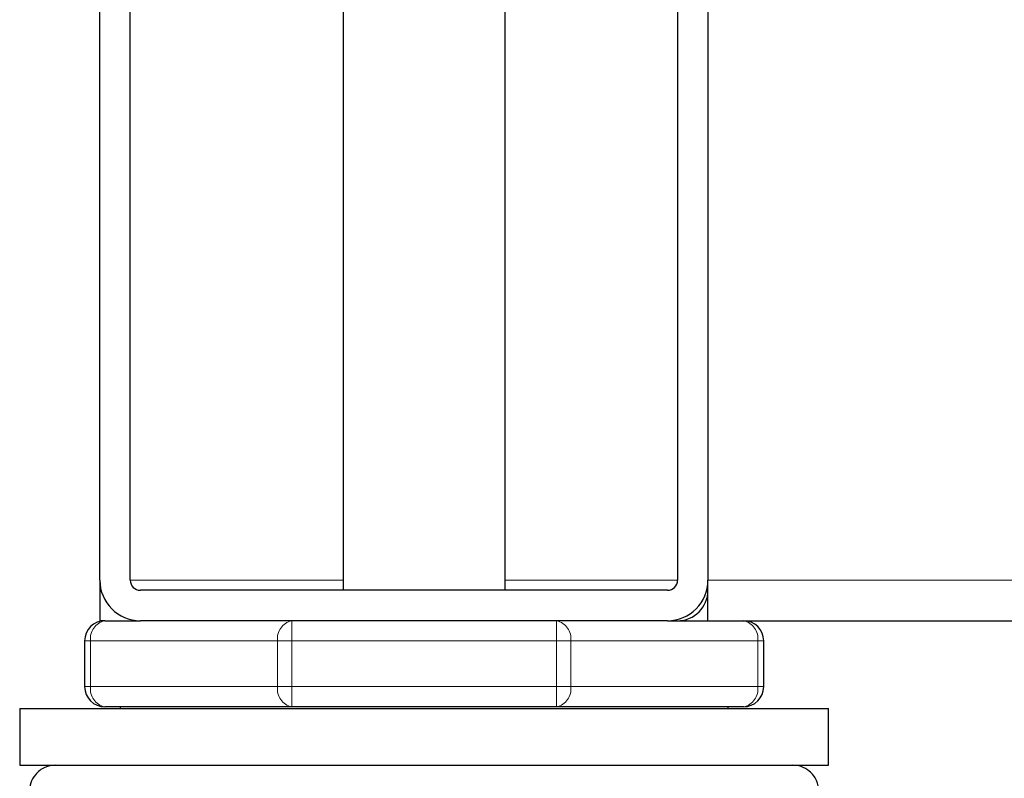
# Model space of a CAD drawing. Header units: millimetres. Extents: x 18 to 260, y 57 to 148.
# Tile 24 of 80: x 99.13 to 101.07, y 59.49 to 60.99. Entities that reach past the tile are written whole.
import ezdxf

# ---------------------------------------------------------------- set-up
doc = ezdxf.new("R2010")
doc.units = ezdxf.units.MM
doc.linetypes.add('PHANTOM', pattern=[12.7, 6.35, -1.27, 1.27, -1.27, 1.27, -1.27])

msp = doc.modelspace()

# ---------------------------------------------------------------- linework, layer by layer
at = {"color": 7, "linetype": 'Continuous', "lineweight": 25}
for p, q in [((99.7667, 61.3396), (99.7667, 59.8596)), ((100.0867, 59.8596), (100.0867, 61.3396)), ((99.2867, 59.8796), (99.2867, 61.3196)), ((99.3467, 59.8796), (99.3467, 61.3196)), ((100.4267, 61.3196), (100.4267, 59.8796)), ((100.4867, 61.3196), (100.4867, 59.8796)), ((99.2867, 59.8796), (99.2867, 59.7996)), ((100.4867, 59.7996), (100.4867, 59.8796)), ((100.4067, 59.8596), (99.3667, 59.8596)), ((99.2967, 59.7996), (99.2867, 59.7996)), ((99.2967, 59.7996), (99.3667, 59.7996)), ((100.4067, 59.7996), (99.3667, 59.7996)), ((100.4067, 59.7996), (100.4867, 59.7996)), ((100.4867, 59.7996), (124.2067, 59.7996)), ((99.2567, 59.7596), (99.2567, 59.6696)), ((100.5967, 59.6696), (100.5967, 59.7596)), ((99.6657, 59.6296), (99.2967, 59.6296)), ((99.3267, 59.6296), (99.3267, 59.6262)), ((100.1876, 59.6296), (99.6657, 59.6296)), ((100.5567, 59.6296), (100.1876, 59.6296)), ((100.5267, 59.6262), (100.5267, 59.6296)), ((99.1286, 59.6262), (99.1286, 59.5146)), ((99.1286, 59.6262), (100.7248, 59.6262)), ((100.7248, 59.5146), (100.7248, 59.6262)), ((99.1286, 59.5146), (100.7248, 59.5146))]:
    msp.add_line(p, q, dxfattribs=at)
at = {"color": 8, "linetype": 'PHANTOM', "lineweight": 18}
for p, q in [((99.7667, 59.8796), (99.3467, 59.8796)), ((100.4267, 59.8796), (100.0867, 59.8796)), ((100.4867, 59.8796), (124.2067, 59.8796)), ((99.6657, 59.7596), (99.6657, 59.7996)), ((100.1876, 59.7996), (100.1876, 59.7596)), ((99.2684, 59.7596), (99.2567, 59.7596)), ((99.2684, 59.6696), (99.2684, 59.7596)), ((99.2684, 59.7596), (99.6374, 59.7596)), ((99.6374, 59.7596), (99.6374, 59.6696)), ((99.6657, 59.7596), (99.6374, 59.7596)), ((99.6657, 59.6696), (99.6657, 59.7596)), ((99.6657, 59.7596), (100.1876, 59.7596)), ((100.1876, 59.7596), (100.1876, 59.6696)), ((100.2159, 59.7596), (100.1876, 59.7596)), ((100.2159, 59.6696), (100.2159, 59.7596)), ((100.2159, 59.7596), (100.585, 59.7596)), ((100.585, 59.7596), (100.585, 59.6696)), ((100.5967, 59.7596), (100.585, 59.7596)), ((99.2684, 59.6696), (99.2567, 59.6696)), ((99.2684, 59.6696), (99.6374, 59.6696)), ((99.6657, 59.6696), (99.6374, 59.6696)), ((99.6657, 59.6696), (100.1876, 59.6696)), ((99.6657, 59.6296), (99.6657, 59.6696)), ((100.2159, 59.6696), (100.1876, 59.6696)), ((100.1876, 59.6696), (100.1876, 59.6296)), ((100.2159, 59.6696), (100.585, 59.6696)), ((100.5967, 59.6696), (100.585, 59.6696))]:
    msp.add_line(p, q, dxfattribs=at)
at = {"color": 7, "linetype": 'Continuous', "lineweight": 25}
for centre, radius, start, end in [((99.3667, 59.8796), 0.08, 180, 270), ((99.3667, 59.8796), 0.02, 180, 270), ((100.4067, 59.8796), 0.02, 270, 0), ((100.4067, 59.8796), 0.08, 270, 0), ((100.4267, 59.8596), 0.06, 270, 0), ((99.2967, 59.7596), 0.04, 90, 180), ((100.5567, 59.7596), 0.04, 0, 90), ((99.2967, 59.6696), 0.04, 180, 270), ((100.5567, 59.6696), 0.04, 270, 360)]:
    msp.add_arc(centre, radius, start, end, dxfattribs=at)
at = {"color": 8, "linetype": 'PHANTOM', "lineweight": 18}
for centre, start, end in [((99.3038, 59.7646), 101.4218, 188.0495), ((99.6728, 59.7646), 101.4217, 188.0495), ((100.1806, 59.7646), 351.9505, 78.5783), ((100.5496, 59.7646), 351.9504, 78.5783), ((99.3038, 59.6646), 171.9506, 258.5782), ((99.6728, 59.6646), 171.9505, 258.5782), ((100.1806, 59.6646), 281.4217, 8.0495), ((100.5496, 59.6646), 281.4218, 8.0496)]:
    msp.add_arc(centre, 0.0357, start, end, dxfattribs=at)
at = {"color": 7, "linetype": 'Continuous', "lineweight": 25}
for points, knots in [([(99.1997, 59.5146), (99.1923, 59.5137), (99.177, 59.5118), (99.1595, 59.4977), (99.1494, 59.4802), (99.1482, 59.4683), (99.1476, 59.4626)], [0, 0, 0, 0, 0.270261, 0.56243, 0.789736, 1, 1, 1, 1]), ([(100.7057, 59.4626), (100.7048, 59.4699), (100.7029, 59.4853), (100.6888, 59.5027), (100.6713, 59.5129), (100.6594, 59.5141), (100.6537, 59.5146)], [0, 0, 0, 0, 0.270261, 0.562429, 0.789736, 1, 1, 1, 1])]:
    msp.add_open_spline(points, degree=3, knots=knots, dxfattribs=at)

doc.saveas('drawing.dxf')
